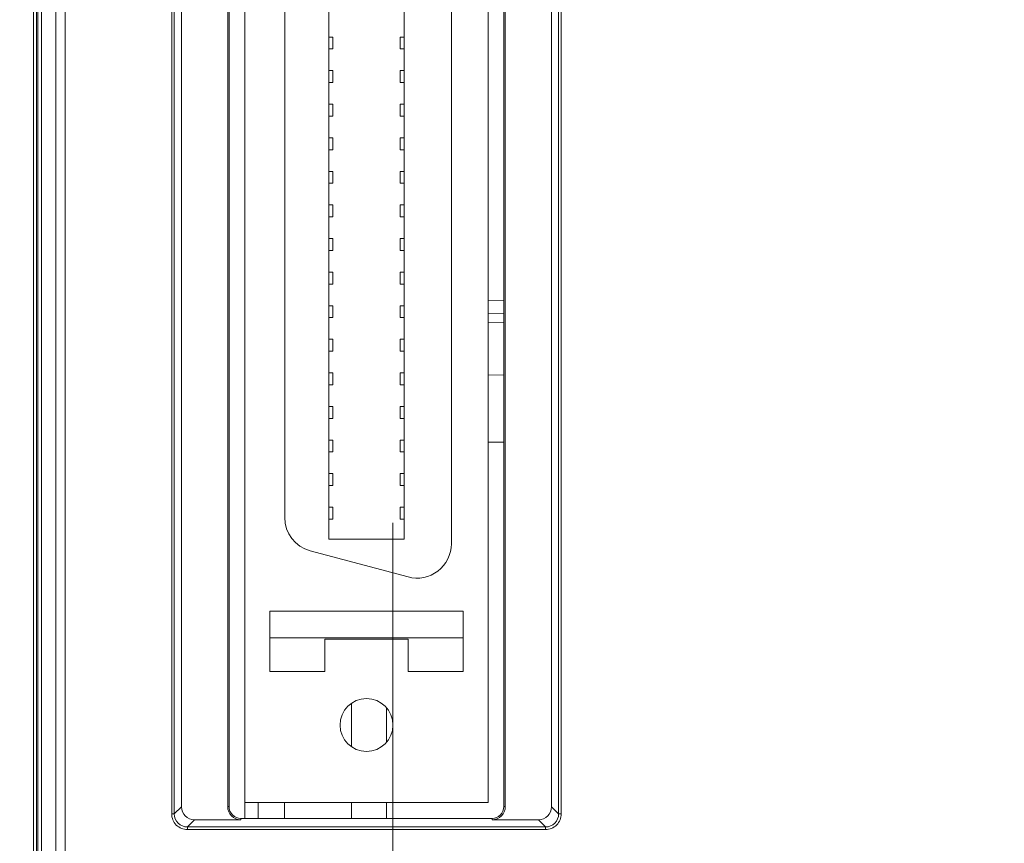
# Model space of a CAD drawing. Header units: millimetres. Extents: x -296 to 295, y -209 to 209.
# Tile 57 of 140: x -255 to -218, y 75 to 106. Entities that reach past the tile are written whole.
import ezdxf
from ezdxf.lldxf.tags import DXFTag

# ---------------------------------------------------------------- set-up
doc = ezdxf.new("R2010")
doc.units = ezdxf.units.MM
doc.header["$MEASUREMENT"] = 0
doc.layers.add('layer 1', color=7, linetype='Continuous')
tags = doc.linetypes.add('New Line2', pattern=[0.2, 0.1, -0.1]).pattern_tags.tags
tags[6:7] = [DXFTag(74, 4), DXFTag(75, 0), DXFTag(340, '0'), DXFTag(46, 1.0), DXFTag(50, 0.0), DXFTag(44, 0.0), DXFTag(45, 0.0)]
tags[4:5] = [DXFTag(74, 4), DXFTag(75, 0), DXFTag(340, '0'), DXFTag(46, 1.0), DXFTag(50, 0.0), DXFTag(44, 0.0), DXFTag(45, 0.0)]

msp = doc.modelspace()

# ---------------------------------------------------------------- linework, layer by layer
at = {"layer": 'layer 1', "color": 1, "lineweight": 0}
msp.add_open_spline([(295.3283, 209.2747), (295.3283, 209.2747), (295.3283, -208.9236), (295.3283, -208.9236), (295.3283, -208.9236), (-296.1944, -208.9236), (-296.1944, -208.9236), (-296.1944, -208.9236), (-296.1944, 209.2747), (-296.1944, 209.2747), (-296.1944, 209.2747), (295.3283, 209.2747), (295.3283, 209.2747)], degree=3, knots=[0, 0, 0, 0, 0.25, 0.25, 0.25, 0.5, 0.5, 0.5, 0.75, 0.75, 0.75, 1, 1, 1, 1], dxfattribs=at)
at = {"layer": 'layer 1', "color": 5, "lineweight": 0}
msp.add_open_spline([(-281.2487, 194.7284), (-281.2487, 194.7284), (-281.2487, -197.0649), (-281.2487, -197.0649), (-281.2487, -197.0649), (283.3586, -197.0649), (283.3586, -197.0649)], degree=3, knots=[0, 0, 0, 0, 0.5, 0.5, 0.5, 1, 1, 1, 1], dxfattribs=at)
at = {"layer": 'layer 1', "lineweight": 9}
for points in [[(-254.8543, 1.821), (-254.8543, 1.821), (-254.8543, 160.8214), (-254.8543, 160.8214)], [(-254.7366, 124.0543), (-254.7366, 124.0543), (-254.7366, 1.9381), (-254.7366, 1.9381)], [(-254.6927, 124.0543), (-254.6927, 124.0543), (-254.6927, 1.9806), (-254.6927, 1.9806)], [(-254.5482, 1.9806), (-254.5482, 1.9806), (-254.5482, 124.0349), (-254.5482, 124.0349)], [(-254.0007, 124.0349), (-254.0007, 124.0349), (-254.0007, 2.0285), (-254.0007, 2.0285)], [(-253.6472, 2.0286), (-253.6472, 2.0286), (-253.6472, 124.1743), (-253.6472, 124.1743)], [(-246.8543, 75.7888), (-246.8543, 75.7888), (-246.8543, 120.4639), (-246.8543, 120.4639)], [(-249.6239, 120.2895), (-249.6239, 120.2895), (-249.6239, 75.9632), (-249.6239, 75.9632)], [(-249.5245, 75.9632), (-249.5245, 75.9632), (-249.5245, 120.2895), (-249.5245, 120.2895)], [(-249.2543, 76.2334), (-249.2543, 76.2334), (-249.2543, 120.0193), (-249.2543, 120.0193)], [(-247.5043, 76.2364), (-247.5043, 76.2364), (-247.5043, 120.0164), (-247.5043, 120.0164)], [(-247.4519, 76.2364), (-247.4519, 76.2364), (-247.4519, 120.0164), (-247.4519, 120.0164)], [(-237.0567, 120.0164), (-237.0567, 120.0164), (-237.0567, 76.2364), (-237.0567, 76.2364)], [(-237.0043, 120.0164), (-237.0043, 120.0164), (-237.0043, 76.2364), (-237.0043, 76.2364)], [(-235.2543, 120.0193), (-235.2543, 120.0193), (-235.2543, 76.2334), (-235.2543, 76.2334)], [(-234.9841, 120.2895), (-234.9841, 120.2895), (-234.9841, 75.9632), (-234.9841, 75.9632)], [(-234.8847, 75.9632), (-234.8847, 75.9632), (-234.8847, 120.2895), (-234.8847, 120.2895)], [(-237.6543, 119.8664), (-237.6543, 119.8664), (-237.6543, 76.3864), (-237.6543, 76.3864)], [(-243.6743, 86.3464), (-243.6743, 86.3464), (-243.6743, 109.9064), (-243.6743, 109.9064)], [(-240.8343, 86.3464), (-240.8343, 86.3464), (-240.8343, 109.9064), (-240.8343, 109.9064)], [(-239.0443, 86.1764), (-239.0443, 86.1764), (-239.0443, 110.0764), (-239.0443, 110.0764)], [(-245.3443, 109.0849), (-245.3443, 109.0849), (-245.3443, 87.1678), (-245.3443, 87.1678)], [(-243.6743, 105.3364), (-243.6743, 105.3364), (-243.5243, 105.3364), (-243.5243, 105.3364)], [(-243.5243, 105.3364), (-243.5243, 105.3364), (-243.5243, 104.8864), (-243.5243, 104.8864)], [(-240.9843, 104.8864), (-240.9843, 104.8864), (-240.9843, 105.3364), (-240.9843, 105.3364)], [(-240.9843, 105.3364), (-240.9843, 105.3364), (-240.8343, 105.3364), (-240.8343, 105.3364)], [(-243.5243, 104.8864), (-243.5243, 104.8864), (-243.6743, 104.8864), (-243.6743, 104.8864)], [(-240.8343, 104.8864), (-240.8343, 104.8864), (-240.9843, 104.8864), (-240.9843, 104.8864)], [(-243.6743, 104.0664), (-243.6743, 104.0664), (-243.5243, 104.0664), (-243.5243, 104.0664)], [(-243.5243, 104.0664), (-243.5243, 104.0664), (-243.5243, 103.6164), (-243.5243, 103.6164)], [(-240.9843, 103.6164), (-240.9843, 103.6164), (-240.9843, 104.0664), (-240.9843, 104.0664)], [(-240.9843, 104.0664), (-240.9843, 104.0664), (-240.8343, 104.0664), (-240.8343, 104.0664)], [(-243.5243, 103.6164), (-243.5243, 103.6164), (-243.6743, 103.6164), (-243.6743, 103.6164)], [(-240.8343, 103.6164), (-240.8343, 103.6164), (-240.9843, 103.6164), (-240.9843, 103.6164)], [(-243.6743, 102.7964), (-243.6743, 102.7964), (-243.5243, 102.7964), (-243.5243, 102.7964)], [(-243.5243, 102.7964), (-243.5243, 102.7964), (-243.5243, 102.3464), (-243.5243, 102.3464)], [(-240.9843, 102.3464), (-240.9843, 102.3464), (-240.9843, 102.7964), (-240.9843, 102.7964)], [(-240.9843, 102.7964), (-240.9843, 102.7964), (-240.8343, 102.7964), (-240.8343, 102.7964)], [(-243.5243, 102.3464), (-243.5243, 102.3464), (-243.6743, 102.3464), (-243.6743, 102.3464)], [(-240.8343, 102.3464), (-240.8343, 102.3464), (-240.9843, 102.3464), (-240.9843, 102.3464)], [(-243.6743, 101.5264), (-243.6743, 101.5264), (-243.5243, 101.5264), (-243.5243, 101.5264)], [(-243.5243, 101.5264), (-243.5243, 101.5264), (-243.5243, 101.0764), (-243.5243, 101.0764)], [(-240.9843, 101.0764), (-240.9843, 101.0764), (-240.9843, 101.5264), (-240.9843, 101.5264)], [(-240.9843, 101.5264), (-240.9843, 101.5264), (-240.8343, 101.5264), (-240.8343, 101.5264)], [(-243.5243, 101.0764), (-243.5243, 101.0764), (-243.6743, 101.0764), (-243.6743, 101.0764)], [(-240.8343, 101.0764), (-240.8343, 101.0764), (-240.9843, 101.0764), (-240.9843, 101.0764)], [(-243.6743, 100.2564), (-243.6743, 100.2564), (-243.5243, 100.2564), (-243.5243, 100.2564)], [(-243.5243, 100.2564), (-243.5243, 100.2564), (-243.5243, 99.8064), (-243.5243, 99.8064)], [(-240.9843, 99.8064), (-240.9843, 99.8064), (-240.9843, 100.2564), (-240.9843, 100.2564)], [(-240.9843, 100.2564), (-240.9843, 100.2564), (-240.8343, 100.2564), (-240.8343, 100.2564)], [(-243.5243, 99.8064), (-243.5243, 99.8064), (-243.6743, 99.8064), (-243.6743, 99.8064)], [(-240.8343, 99.8064), (-240.8343, 99.8064), (-240.9843, 99.8064), (-240.9843, 99.8064)], [(-243.6743, 98.9864), (-243.6743, 98.9864), (-243.5243, 98.9864), (-243.5243, 98.9864)], [(-243.5243, 98.9864), (-243.5243, 98.9864), (-243.5243, 98.5364), (-243.5243, 98.5364)], [(-240.9843, 98.5364), (-240.9843, 98.5364), (-240.9843, 98.9864), (-240.9843, 98.9864)], [(-240.9843, 98.9864), (-240.9843, 98.9864), (-240.8343, 98.9864), (-240.8343, 98.9864)], [(-243.5243, 98.5364), (-243.5243, 98.5364), (-243.6743, 98.5364), (-243.6743, 98.5364)], [(-240.8343, 98.5364), (-240.8343, 98.5364), (-240.9843, 98.5364), (-240.9843, 98.5364)], [(-243.6743, 97.7164), (-243.6743, 97.7164), (-243.5243, 97.7164), (-243.5243, 97.7164)], [(-243.5243, 97.7164), (-243.5243, 97.7164), (-243.5243, 97.2664), (-243.5243, 97.2664)], [(-240.9843, 97.2664), (-240.9843, 97.2664), (-240.9843, 97.7164), (-240.9843, 97.7164)], [(-240.9843, 97.7164), (-240.9843, 97.7164), (-240.8343, 97.7164), (-240.8343, 97.7164)], [(-243.5243, 97.2664), (-243.5243, 97.2664), (-243.6743, 97.2664), (-243.6743, 97.2664)], [(-240.8343, 97.2664), (-240.8343, 97.2664), (-240.9843, 97.2664), (-240.9843, 97.2664)], [(-243.6743, 96.4464), (-243.6743, 96.4464), (-243.5243, 96.4464), (-243.5243, 96.4464)], [(-243.5243, 96.4464), (-243.5243, 96.4464), (-243.5243, 95.9964), (-243.5243, 95.9964)], [(-240.9843, 95.9964), (-240.9843, 95.9964), (-240.9843, 96.4464), (-240.9843, 96.4464)], [(-240.9843, 96.4464), (-240.9843, 96.4464), (-240.8343, 96.4464), (-240.8343, 96.4464)], [(-243.5243, 95.9964), (-243.5243, 95.9964), (-243.6743, 95.9964), (-243.6743, 95.9964)], [(-240.8343, 95.9964), (-240.8343, 95.9964), (-240.9843, 95.9964), (-240.9843, 95.9964)], [(-237.0567, 95.3656), (-237.0567, 95.3656), (-237.6543, 95.3754), (-237.6543, 95.3754)], [(-243.6743, 95.1764), (-243.6743, 95.1764), (-243.5243, 95.1764), (-243.5243, 95.1764)], [(-243.5243, 95.1764), (-243.5243, 95.1764), (-243.5243, 94.7264), (-243.5243, 94.7264)], [(-240.9843, 94.7264), (-240.9843, 94.7264), (-240.9843, 95.1764), (-240.9843, 95.1764)], [(-240.9843, 95.1764), (-240.9843, 95.1764), (-240.8343, 95.1764), (-240.8343, 95.1764)], [(-243.5243, 94.7264), (-243.5243, 94.7264), (-243.6743, 94.7264), (-243.6743, 94.7264)], [(-240.8343, 94.7264), (-240.8343, 94.7264), (-240.9843, 94.7264), (-240.9843, 94.7264)], [(-237.6543, 94.8762), (-237.6543, 94.8762), (-237.0567, 94.8663), (-237.0567, 94.8663)], [(-237.0567, 94.5473), (-237.0567, 94.5473), (-237.6543, 94.5572), (-237.6543, 94.5572)], [(-243.6743, 93.9064), (-243.6743, 93.9064), (-243.5243, 93.9064), (-243.5243, 93.9064)], [(-243.5243, 93.9064), (-243.5243, 93.9064), (-243.5243, 93.4564), (-243.5243, 93.4564)], [(-240.9843, 93.4564), (-240.9843, 93.4564), (-240.9843, 93.9064), (-240.9843, 93.9064)], [(-240.9843, 93.9064), (-240.9843, 93.9064), (-240.8343, 93.9064), (-240.8343, 93.9064)], [(-243.5243, 93.4564), (-243.5243, 93.4564), (-243.6743, 93.4564), (-243.6743, 93.4564)], [(-240.8343, 93.4564), (-240.8343, 93.4564), (-240.9843, 93.4564), (-240.9843, 93.4564)], [(-243.6743, 92.6364), (-243.6743, 92.6364), (-243.5243, 92.6364), (-243.5243, 92.6364)], [(-243.5243, 92.6364), (-243.5243, 92.6364), (-243.5243, 92.1864), (-243.5243, 92.1864)], [(-240.9843, 92.1864), (-240.9843, 92.1864), (-240.9843, 92.6364), (-240.9843, 92.6364)], [(-240.9843, 92.6364), (-240.9843, 92.6364), (-240.8343, 92.6364), (-240.8343, 92.6364)], [(-237.6543, 92.5603), (-237.6543, 92.5603), (-237.0567, 92.5504), (-237.0567, 92.5504)], [(-243.5243, 92.1864), (-243.5243, 92.1864), (-243.6743, 92.1864), (-243.6743, 92.1864)], [(-240.8343, 92.1864), (-240.8343, 92.1864), (-240.9843, 92.1864), (-240.9843, 92.1864)], [(-243.6743, 91.3664), (-243.6743, 91.3664), (-243.5243, 91.3664), (-243.5243, 91.3664)], [(-243.5243, 91.3664), (-243.5243, 91.3664), (-243.5243, 90.9164), (-243.5243, 90.9164)], [(-240.9843, 90.9164), (-240.9843, 90.9164), (-240.9843, 91.3664), (-240.9843, 91.3664)], [(-240.9843, 91.3664), (-240.9843, 91.3664), (-240.8343, 91.3664), (-240.8343, 91.3664)], [(-243.5243, 90.9164), (-243.5243, 90.9164), (-243.6743, 90.9164), (-243.6743, 90.9164)], [(-240.8343, 90.9164), (-240.8343, 90.9164), (-240.9843, 90.9164), (-240.9843, 90.9164)], [(-243.6743, 90.0964), (-243.6743, 90.0964), (-243.5243, 90.0964), (-243.5243, 90.0964)], [(-243.5243, 90.0964), (-243.5243, 90.0964), (-243.5243, 89.6464), (-243.5243, 89.6464)], [(-240.9843, 89.6464), (-240.9843, 89.6464), (-240.9843, 90.0964), (-240.9843, 90.0964)], [(-240.9843, 90.0964), (-240.9843, 90.0964), (-240.8343, 90.0964), (-240.8343, 90.0964)], [(-237.6543, 90.0214), (-237.6543, 90.0214), (-237.0567, 90.0214), (-237.0567, 90.0214)], [(-243.5243, 89.6464), (-243.5243, 89.6464), (-243.6743, 89.6464), (-243.6743, 89.6464)], [(-240.8343, 89.6464), (-240.8343, 89.6464), (-240.9843, 89.6464), (-240.9843, 89.6464)], [(-243.6743, 88.8264), (-243.6743, 88.8264), (-243.5243, 88.8264), (-243.5243, 88.8264)], [(-243.5243, 88.8264), (-243.5243, 88.8264), (-243.5243, 88.3764), (-243.5243, 88.3764)], [(-240.9843, 88.3764), (-240.9843, 88.3764), (-240.9843, 88.8264), (-240.9843, 88.8264)], [(-240.9843, 88.8264), (-240.9843, 88.8264), (-240.8343, 88.8264), (-240.8343, 88.8264)], [(-243.5243, 88.3764), (-243.5243, 88.3764), (-243.6743, 88.3764), (-243.6743, 88.3764)], [(-240.8343, 88.3764), (-240.8343, 88.3764), (-240.9843, 88.3764), (-240.9843, 88.3764)], [(-243.6743, 87.5564), (-243.6743, 87.5564), (-243.5243, 87.5564), (-243.5243, 87.5564)], [(-243.5243, 87.1064), (-243.5243, 87.1064), (-243.5243, 87.5564), (-243.5243, 87.5564)], [(-240.9843, 87.1064), (-240.9843, 87.1064), (-240.9843, 87.5564), (-240.9843, 87.5564)], [(-240.9843, 87.5564), (-240.9843, 87.5564), (-240.8343, 87.5564), (-240.8343, 87.5564)], [(-245.3443, 87.1678), (-245.3443, 86.5794), (-244.9491, 86.0643), (-244.3807, 85.9121)], [(-243.5243, 87.1064), (-243.5243, 87.1064), (-243.6743, 87.1064), (-243.6743, 87.1064)], [(-240.8343, 87.1064), (-240.8343, 87.1064), (-240.9843, 87.1064), (-240.9843, 87.1064)], [(-240.8343, 86.3464), (-240.8343, 86.3464), (-243.6743, 86.3464), (-243.6743, 86.3464)], [(-240.6807, 84.9206), (-240.6807, 84.9206), (-244.3807, 85.9121), (-244.3807, 85.9121)], [(-245.9143, 81.3514), (-245.9143, 81.3514), (-245.9143, 83.6214), (-245.9143, 83.6214)], [(-245.9143, 83.6214), (-245.9143, 83.6214), (-238.5943, 83.6214), (-238.5943, 83.6214)], [(-238.5943, 81.3514), (-238.5943, 81.3514), (-238.5943, 83.6214), (-238.5943, 83.6214)], [(-245.9143, 82.6214), (-245.9143, 82.6214), (-238.5943, 82.6214), (-238.5943, 82.6214)], [(-243.8293, 81.3514), (-243.8293, 81.3514), (-243.8293, 82.5714), (-243.8293, 82.5714)], [(-243.8293, 82.5714), (-243.8293, 82.5714), (-240.6793, 82.5714), (-240.6793, 82.5714)], [(-240.6793, 82.5714), (-240.6793, 82.5714), (-240.6793, 81.3514), (-240.6793, 81.3514)], [(-245.9143, 81.3514), (-245.9143, 81.3514), (-243.8293, 81.3514), (-243.8293, 81.3514)], [(-240.6793, 81.3514), (-240.6793, 81.3514), (-238.5943, 81.3514), (-238.5943, 81.3514)], [(-242.8194, 80.1375), (-242.8194, 80.1375), (-242.8194, 78.5051), (-242.8194, 78.5051)], [(-241.4965, 79.963), (-241.4965, 79.963), (-241.4965, 78.6801), (-241.4965, 78.6801)], [(-237.6543, 76.3864), (-237.6543, 76.3864), (-246.8543, 76.3864), (-246.8543, 76.3864)], [(-246.3543, 75.7888), (-246.3543, 75.7888), (-246.3543, 76.3864), (-246.3543, 76.3864)], [(-245.3543, 75.7888), (-245.3543, 75.7888), (-245.3543, 76.3864), (-245.3543, 76.3864)], [(-242.8194, 76.3864), (-242.8194, 76.3864), (-242.8194, 75.7888), (-242.8194, 75.7888)], [(-241.4965, 76.3864), (-241.4965, 76.3864), (-241.4965, 75.7888), (-241.4965, 75.7888)], [(-249.5245, 75.9632), (-249.5245, 75.9632), (-249.2543, 76.2334), (-249.2543, 76.2334)], [(-249.2543, 76.2334), (-249.2543, 75.9587), (-249.032, 75.7364), (-248.7572, 75.7364)], [(-247.4519, 76.2364), (-247.4519, 76.2364), (-247.5043, 76.2364), (-247.5043, 76.2364)], [(-237.0043, 76.2364), (-237.0043, 76.2364), (-237.0567, 76.2364), (-237.0567, 76.2364)], [(-235.7514, 75.7364), (-235.4766, 75.7364), (-235.2543, 75.9587), (-235.2543, 76.2334)], [(-235.2543, 76.2334), (-235.2543, 76.2334), (-234.9841, 75.9632), (-234.9841, 75.9632)], [(-249.5245, 75.9632), (-249.5245, 75.9632), (-249.6239, 75.9632), (-249.6239, 75.9632)], [(-248.7572, 75.7364), (-248.7572, 75.7364), (-249.0274, 75.4662), (-249.0274, 75.4662)], [(-248.7572, 75.7364), (-248.7572, 75.7364), (-247.0043, 75.7364), (-247.0043, 75.7364)], [(-247.0043, 75.7364), (-247.0043, 75.7364), (-247.0043, 75.7888), (-247.0043, 75.7888)], [(-237.5043, 75.7888), (-237.5043, 75.7888), (-247.0043, 75.7888), (-247.0043, 75.7888)], [(-237.5043, 75.7888), (-237.5043, 75.7888), (-237.5043, 75.7364), (-237.5043, 75.7364)], [(-237.5043, 75.7364), (-237.5043, 75.7364), (-235.7514, 75.7364), (-235.7514, 75.7364)], [(-235.4812, 75.4662), (-235.4812, 75.4662), (-235.7514, 75.7364), (-235.7514, 75.7364)], [(-234.8847, 75.9632), (-234.8847, 75.9632), (-234.9841, 75.9632), (-234.9841, 75.9632)], [(-249.0274, 75.3667), (-249.0274, 75.3667), (-249.0274, 75.4662), (-249.0274, 75.4662)], [(-235.4812, 75.4662), (-235.4812, 75.4662), (-249.0274, 75.4662), (-249.0274, 75.4662)], [(-249.0274, 75.3667), (-249.0274, 75.3667), (-235.4812, 75.3667), (-235.4812, 75.3667)], [(-235.4812, 75.4662), (-235.4812, 75.4662), (-235.4812, 75.3667), (-235.4812, 75.3667)]]:
    msp.add_open_spline(points, degree=3, dxfattribs=at)
at = {"layer": 'layer 1', "linetype": 'New Line2', "lineweight": 9}
msp.add_open_spline([(-254.8543, 159.3214), (-254.8543, 159.3214), (-254.8543, 3.3214), (-254.8543, 3.3214)], degree=3, dxfattribs=at)
at = {"layer": 'layer 1', "lineweight": 9}
for points, knots in [([(-241.2543, 116.9314), (-241.2543, 117.4836), (-241.702, 117.9314), (-242.2543, 117.9314), (-242.8066, 117.9314), (-243.2543, 117.4836), (-243.2543, 116.9314), (-243.2543, 116.3791), (-242.8066, 115.9314), (-242.2543, 115.9314), (-241.702, 115.9313), (-241.2543, 116.3791), (-241.2543, 116.9313), (-241.2543, 143.4369), (-241.2543, 90.4258), (-241.2543, 116.9314)], [0, 0, 0, 0, 0.25, 0.25, 0.25, 0.5, 0.5, 0.5, 0.75, 0.75, 0.75, 1, 1, 1, 1.0001, 1.0001, 1.0001, 1.0001]), ([(-241.2543, 79.3214), (-241.2543, 79.8736), (-241.702, 80.3214), (-242.2543, 80.3214), (-242.8066, 80.3214), (-243.2543, 79.8736), (-243.2543, 79.3214), (-243.2543, 78.7691), (-242.8066, 78.3214), (-242.2543, 78.3214), (-241.702, 78.3213), (-241.2543, 78.7691), (-241.2543, 79.3213), (-241.2543, 105.8269), (-241.2543, 52.8158), (-241.2543, 79.3214)], [0, 0, 0, 0, 0.25, 0.25, 0.25, 0.5, 0.5, 0.5, 0.75, 0.75, 0.75, 1, 1, 1, 1.0001, 1.0001, 1.0001, 1.0001]), ([(-240.6807, 84.9206), (-240.2904, 84.816), (-239.8735, 84.899), (-239.5529, 85.145), (-239.2323, 85.391), (-239.0443, 85.7722), (-239.0443, 86.1764)], [0, 0, 0, 0, 0.5, 0.5, 0.5, 1, 1, 1, 1]), ([(-247.5043, 76.2364), (-247.5043, 76.1037), (-247.4516, 75.9766), (-247.3578, 75.8828), (-247.2641, 75.789), (-247.1369, 75.7364), (-247.0043, 75.7364)], [0, 0, 0, 0, 0.5, 0.5, 0.5, 1, 1, 1, 1]), ([(-247.4519, 76.2364), (-247.4519, 76.1176), (-247.4047, 76.0038), (-247.3208, 75.9199), (-247.2368, 75.8359), (-247.123, 75.7888), (-247.0043, 75.7888)], [0, 0, 0, 0, 0.5, 0.5, 0.5, 1, 1, 1, 1]), ([(-237.5043, 75.7364), (-237.3717, 75.7364), (-237.2445, 75.789), (-237.1507, 75.8828), (-237.057, 75.9766), (-237.0043, 76.1037), (-237.0043, 76.2364)], [0, 0, 0, 0, 0.5, 0.5, 0.5, 1, 1, 1, 1]), ([(-237.5043, 75.7888), (-237.3856, 75.7888), (-237.2717, 75.8359), (-237.1878, 75.9199), (-237.1038, 76.0038), (-237.0567, 76.1176), (-237.0567, 76.2364)], [0, 0, 0, 0, 0.5, 0.5, 0.5, 1, 1, 1, 1]), ([(-249.6239, 75.9632), (-249.6226, 75.8856), (-249.6081, 75.8072), (-249.5785, 75.7349), (-249.549, 75.6626), (-249.5045, 75.5966), (-249.4493, 75.5413), (-249.394, 75.4861), (-249.3279, 75.4417), (-249.2557, 75.4121), (-249.1834, 75.3825), (-249.105, 75.3677), (-249.0274, 75.3667)], [0, 0, 0, 0, 0.25, 0.25, 0.25, 0.5, 0.5, 0.5, 0.75, 0.75, 0.75, 1, 1, 1, 1]), ([(-249.5245, 75.9632), (-249.5246, 75.8364), (-249.4717, 75.7041), (-249.3791, 75.6115), (-249.2865, 75.519), (-249.1543, 75.4661), (-249.0274, 75.4662)], [0, 0, 0, 0, 0.5, 0.5, 0.5, 1, 1, 1, 1]), ([(-235.4812, 75.3667), (-235.4036, 75.368), (-235.3251, 75.3826), (-235.2528, 75.4121), (-235.1806, 75.4416), (-235.1145, 75.4861), (-235.0593, 75.5414), (-235.004, 75.5966), (-234.9596, 75.6627), (-234.93, 75.7349), (-234.9004, 75.8072), (-234.8856, 75.8857), (-234.8847, 75.9632)], [0, 0, 0, 0, 0.25, 0.25, 0.25, 0.5, 0.5, 0.5, 0.75, 0.75, 0.75, 1, 1, 1, 1]), ([(-235.4812, 75.4662), (-235.3543, 75.4661), (-235.2221, 75.519), (-235.1295, 75.6116), (-235.0369, 75.7041), (-234.984, 75.8364), (-234.9841, 75.9632)], [0, 0, 0, 0, 0.5, 0.5, 0.5, 1, 1, 1, 1])]:
    msp.add_open_spline(points, degree=3, knots=knots, dxfattribs=at)

doc.saveas('drawing.dxf')
